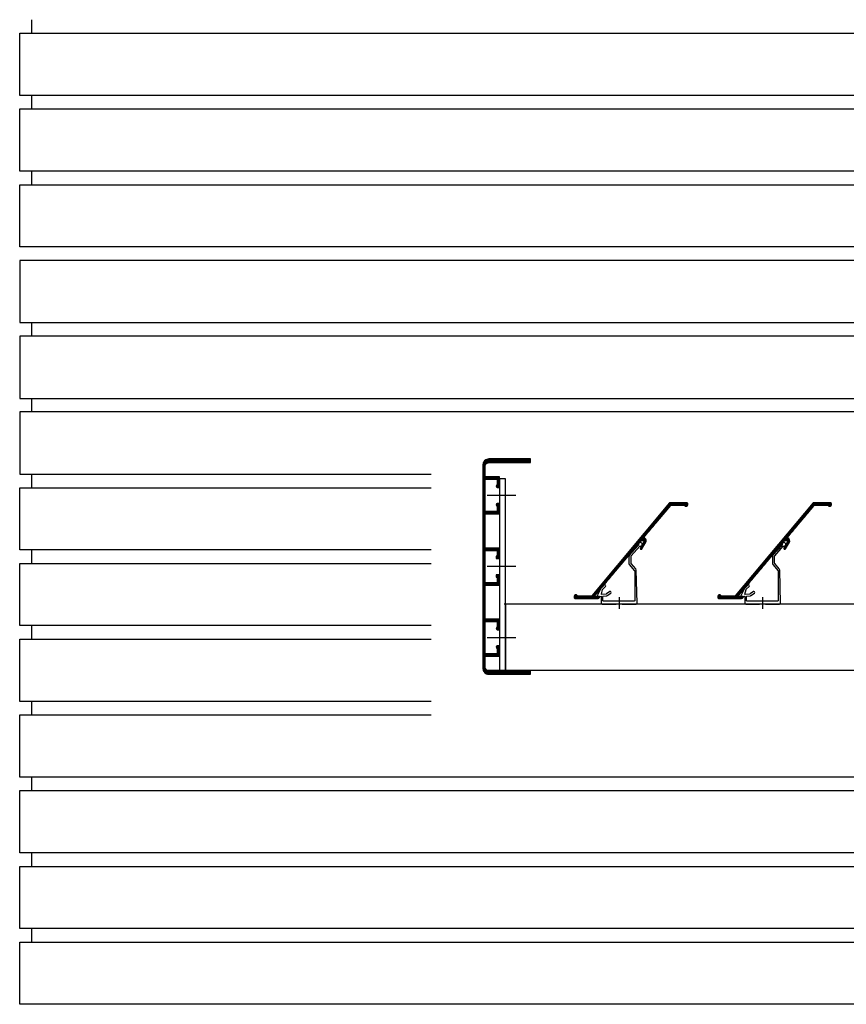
# Model space of a CAD drawing. Extents: x 0 to 140000, y 0 to 84100.
# Tile 4 of 105: x 12024 to 12715, y 14431 to 15255. Entities that reach past the tile are written whole.
import ezdxf

# ---------------------------------------------------------------- set-up
doc = ezdxf.new("R2010")
doc.units = 0
doc.header["$LTSCALE"] = 100
doc.header["$MEASUREMENT"] = 0
doc.linetypes.add('DASHDOT', pattern=[1, 0.5, -0.25, 0, -0.25])
for name, color, linetype in [('AL21----_BUITENWAND', 2, 'CONTINUOUS'), ('HATCH', 7, 'CONTINUOUS'), ('LAYER31', 3, 'CONTINUOUS')]:
    doc.layers.add(name, color=color, linetype=linetype)

# ---------------------------------------------------------------- blocks, each defined once
blk = doc.blocks.new('Q31A4-HN')
at = {"layer": 'HATCH', "color": 2, "linetype": 'CONTINUOUS'}
for p, q in [((9.4, 176.4), (-26, 176.4)), ((10.6, 176.1), (-26, 176.1)), ((11.5, 175.8), (-26, 175.8)), ((11.91, 175.5), (-26, 175.5)), ((12.31, 175.2), (-26, 175.2)), ((12.63, 174.9), (-26, 174.9)), ((12.83, 174.6), (-26, 174.6)), ((13.03, 174.3), (-26, 174.3)), ((13.23, 174), (-26, 174)), ((13.43, 173.7), (-26, 173.7)), ((13.62, 173.4), (9.49, 173.4)), ((13.68, 173.1), (10.4, 173.1)), ((13.74, 172.8), (10.85, 172.8)), ((13.8, 172.5), (11.2, 172.5)), ((13.86, 172.2), (11.4, 172.2)), ((13.92, 171.9), (11.6, 171.9)), ((13.98, 171.6), (11.78, 171.6)), ((14, 171.3), (11.84, 171.3)), ((14, 171), (11.9, 171)), ((14, 170.7), (11.96, 170.7)), ((14, 170.4), (12, 170.4)), ((14, 170.1), (12, 170.1)), ((14, 169.8), (12, 169.8)), ((14, 169.5), (12, 169.5)), ((14, 169.2), (12, 169.2)), ((14, 168.9), (12, 168.9)), ((14, 168.6), (12, 168.6)), ((14, 168.3), (12, 168.3)), ((14, 168), (12, 168)), ((14, 167.7), (12, 167.7)), ((14, 167.4), (12, 167.4)), ((14, 167.1), (12, 167.1)), ((14, 166.8), (12, 166.8)), ((14, 166.5), (12, 166.5)), ((14, 166.2), (12, 166.2)), ((14, 165.9), (12, 165.9)), ((14, 165.6), (12, 165.6)), ((14, 165.3), (12, 165.3)), ((14, 165), (12, 165)), ((14, 164.7), (12, 164.7)), ((14, 161.4), (0, 161.4)), ((14, 161.1), (0, 161.1)), ((14, 160.8), (0, 160.8)), ((14, 160.5), (0, 160.5)), ((14, 160.2), (0, 160.2)), ((14, 159.9), (0, 159.9)), ((14, 159.6), (0, 159.6)), ((1.8, 159.3), (0, 159.3)), ((1.8, 159), (0, 159)), ((1.8, 158.7), (0, 158.7)), ((1.8, 158.4), (0, 158.4)), ((1.8, 158.1), (0, 158.1)), ((1.8, 157.8), (0, 157.8)), ((1.8, 157.5), (0, 157.5)), ((1.8, 157.2), (0, 157.2)), ((1.8, 156.9), (0, 156.9)), ((1.8, 156.6), (0, 156.6)), ((14, 164.4), (12, 164.4)), ((14, 164.1), (12, 164.1)), ((14, 163.8), (12, 163.8)), ((14, 163.5), (12, 163.5)), ((14, 163.2), (12, 163.2)), ((14, 162.9), (12, 162.9)), ((14, 162.6), (12, 162.6)), ((14, 162.3), (12, 162.3)), ((14, 162), (12, 162)), ((14, 161.7), (12, 161.7)), ((14, 159.3), (12, 159.3)), ((14, 159), (12, 159)), ((14, 158.7), (12, 158.7)), ((14, 158.4), (12, 158.4)), ((14, 158.1), (12, 158.1)), ((14, 157.8), (12, 157.8)), ((14, 157.5), (12, 157.5)), ((14, 157.2), (12, 157.2)), ((14, 156.9), (12, 156.9)), ((14, 156.6), (12, 156.6)), ((1.8, 156.3), (0, 156.3)), ((1.8, 156), (0, 156)), ((1.8, 155.7), (0, 155.7)), ((1.8, 155.4), (0, 155.4)), ((1.87, 155.1), (0, 155.1)), ((2.14, 154.8), (0, 154.8)), ((2.41, 154.5), (0, 154.5)), ((2.68, 154.2), (0, 154.2)), ((2.68, 153.9), (0, 153.9)), ((2.63, 153.6), (0, 153.6)), ((2.57, 153.3), (0, 153.3)), ((2.34, 153), (0, 153)), ((14, 156.3), (12, 156.3)), ((14, 156), (12, 156)), ((14, 155.7), (12, 155.7)), ((14, 155.4), (12, 155.4)), ((14, 155.1), (12, 155.1)), ((14, 154.8), (12, 154.8)), ((14, 154.5), (12, 154.5)), ((14, 154.2), (12, 154.2)), ((14, 153.9), (12, 153.9)), ((14, 153.6), (12, 153.6)), ((14, 153.3), (12, 153.3)), ((14, 153), (12, 153)), ((14, 152.7), (12, 152.7)), ((14, 152.4), (12, 152.4)), ((14, 152.1), (12, 152.1)), ((14, 151.8), (12, 151.8)), ((14, 151.5), (12, 151.5)), ((14, 151.2), (12, 151.2)), ((14, 150.9), (12, 150.9)), ((14, 150.6), (12, 150.6)), ((14, 150.3), (12, 150.3)), ((14, 150), (12, 150)), ((14, 149.7), (12, 149.7)), ((14, 149.4), (12, 149.4)), ((14, 149.1), (12, 149.1)), ((14, 148.8), (12, 148.8)), ((14, 148.5), (12, 148.5)), ((14, 148.2), (12, 148.2)), ((14, 147.9), (12, 147.9)), ((14, 147.6), (12, 147.6)), ((14, 147.3), (12, 147.3)), ((14, 147), (12, 147)), ((14, 146.7), (12, 146.7)), ((14, 146.4), (12, 146.4)), ((14, 146.1), (12, 146.1)), ((14, 145.8), (12, 145.8)), ((14, 145.5), (12, 145.5)), ((14, 145.2), (12, 145.2)), ((14, 144.9), (12, 144.9)), ((14, 144.6), (12, 144.6)), ((14, 144.3), (12, 144.3)), ((14, 144), (12, 144)), ((14, 143.7), (12, 143.7)), ((14, 143.4), (12, 143.4)), ((14, 143.1), (12, 143.1)), ((14, 142.8), (12, 142.8)), ((14, 142.5), (12, 142.5)), ((14, 142.2), (12, 142.2)), ((14, 141.9), (12, 141.9)), ((14, 141.6), (12, 141.6)), ((14, 141.3), (12, 141.3)), ((14, 141), (12, 141)), ((14, 140.7), (12, 140.7)), ((14, 140.4), (12, 140.4)), ((14, 140.1), (12, 140.1)), ((1.89, 139.2), (0, 139.2)), ((2.55, 138.9), (0, 138.9)), ((2.66, 138.6), (0, 138.6)), ((2.78, 138.3), (0, 138.3)), ((2.69, 138), (0, 138)), ((2.57, 137.7), (0, 137.7)), ((2.38, 137.4), (0, 137.4)), ((2.08, 137.1), (0, 137.1)), ((1.8, 136.8), (0, 136.8)), ((1.8, 136.5), (0, 136.5)), ((1.8, 136.2), (0, 136.2)), ((1.8, 135.9), (0, 135.9)), ((1.8, 135.6), (0, 135.6)), ((1.8, 135.3), (0, 135.3)), ((1.8, 135), (0, 135)), ((1.8, 134.7), (0, 134.7)), ((1.8, 134.4), (0, 134.4)), ((1.8, 134.1), (0, 134.1)), ((1.8, 133.8), (0, 133.8)), ((1.8, 133.5), (0, 133.5)), ((1.8, 133.2), (0, 133.2)), ((1.8, 132.9), (0, 132.9)), ((1.8, 132.6), (0, 132.6)), ((14, 132.3), (0, 132.3)), ((14, 132), (0, 132)), ((14, 139.8), (12, 139.8)), ((14, 139.5), (12, 139.5)), ((14, 139.2), (12, 139.2)), ((14, 138.9), (12, 138.9)), ((14, 138.6), (12, 138.6)), ((14, 138.3), (12, 138.3)), ((14, 138), (12, 138)), ((14, 137.7), (12, 137.7)), ((14, 137.4), (12, 137.4)), ((14, 137.1), (12, 137.1)), ((14, 136.8), (12, 136.8)), ((14, 136.5), (12, 136.5)), ((14, 136.2), (12, 136.2)), ((14, 135.9), (12, 135.9)), ((14, 135.6), (12, 135.6)), ((14, 135.3), (12, 135.3)), ((14, 135), (12, 135)), ((14, 134.7), (12, 134.7)), ((14, 134.4), (12, 134.4)), ((14, 134.1), (12, 134.1)), ((14, 133.8), (12, 133.8)), ((14, 133.5), (12, 133.5)), ((14, 133.2), (12, 133.2)), ((14, 132.9), (12, 132.9)), ((14, 132.6), (12, 132.6)), ((14, 131.7), (0, 131.7)), ((14, 131.4), (0, 131.4)), ((14, 131.1), (0, 131.1)), ((14, 130.8), (0, 130.8)), ((14, 130.5), (0, 130.5)), ((14, 130.2), (12, 130.2)), ((14, 129.9), (12, 129.9)), ((14, 129.6), (12, 129.6)), ((14, 129.3), (12, 129.3)), ((14, 129), (12, 129)), ((14, 128.7), (12, 128.7)), ((14, 128.4), (12, 128.4)), ((14, 128.1), (12, 128.1)), ((14, 127.8), (12, 127.8)), ((14, 127.5), (12, 127.5)), ((14, 127.2), (12, 127.2)), ((14, 126.9), (12, 126.9)), ((14, 126.6), (12, 126.6)), ((14, 126.3), (12, 126.3)), ((14, 126), (12, 126)), ((14, 125.7), (12, 125.7)), ((14, 125.4), (12, 125.4)), ((14, 125.1), (12, 125.1)), ((14, 124.8), (12, 124.8)), ((14, 124.5), (12, 124.5)), ((14, 124.2), (12, 124.2)), ((14, 123.9), (12, 123.9)), ((14, 123.6), (12, 123.6)), ((14, 123.3), (12, 123.3)), ((14, 123), (12, 123)), ((14, 122.7), (12, 122.7)), ((14, 122.4), (12, 122.4)), ((14, 122.1), (12, 122.1)), ((14, 121.8), (12, 121.8)), ((14, 121.5), (12, 121.5)), ((14, 121.2), (12, 121.2)), ((14, 120.9), (12, 120.9)), ((14, 120.6), (12, 120.6)), ((14, 120.3), (12, 120.3)), ((14, 120), (12, 120)), ((14, 119.7), (12, 119.7)), ((14, 119.4), (12, 119.4)), ((14, 119.1), (12, 119.1)), ((14, 118.8), (12, 118.8)), ((14, 118.5), (12, 118.5)), ((14, 118.2), (12, 118.2)), ((14, 117.9), (12, 117.9)), ((14, 117.6), (12, 117.6)), ((14, 117.3), (12, 117.3)), ((14, 117), (12, 117)), ((14, 116.7), (12, 116.7)), ((14, 116.4), (12, 116.4)), ((14, 116.1), (12, 116.1)), ((14, 115.8), (12, 115.8)), ((14, 115.5), (12, 115.5)), ((14, 115.2), (12, 115.2)), ((14, 114.9), (12, 114.9)), ((14, 114.6), (12, 114.6)), ((14, 114.3), (12, 114.3)), ((14, 114), (12, 114)), ((14, 113.7), (12, 113.7)), ((14, 113.4), (12, 113.4)), ((14, 113.1), (12, 113.1)), ((14, 112.8), (12, 112.8)), ((14, 112.5), (12, 112.5)), ((14, 112.2), (12, 112.2)), ((14, 111.9), (12, 111.9)), ((14, 111.6), (12, 111.6)), ((14, 111.3), (12, 111.3)), ((14, 111), (12, 111)), ((14, 110.7), (12, 110.7)), ((14, 110.4), (12, 110.4)), ((14, 110.1), (12, 110.1)), ((14, 109.8), (12, 109.8)), ((14, 109.5), (12, 109.5)), ((14, 109.2), (12, 109.2)), ((14, 108.9), (12, 108.9)), ((14, 108.6), (12, 108.6)), ((14, 108.3), (12, 108.3)), ((14, 108), (12, 108)), ((14, 107.7), (12, 107.7)), ((14, 107.4), (12, 107.4)), ((14, 107.1), (12, 107.1)), ((14, 102), (0, 102)), ((14, 101.7), (0, 101.7)), ((14, 101.4), (0, 101.4)), ((14, 101.1), (0, 101.1)), ((14, 100.8), (0, 100.8)), ((14, 100.5), (0, 100.5)), ((14, 100.2), (0, 100.2)), ((1.8, 99.9), (0, 99.9)), ((1.8, 99.6), (0, 99.6)), ((1.8, 99.3), (0, 99.3)), ((1.8, 99), (0, 99)), ((14, 106.8), (12, 106.8)), ((14, 106.5), (12, 106.5)), ((14, 106.2), (12, 106.2)), ((14, 105.9), (12, 105.9)), ((14, 105.6), (12, 105.6)), ((14, 105.3), (12, 105.3)), ((14, 105), (12, 105)), ((14, 104.7), (12, 104.7)), ((14, 104.4), (12, 104.4)), ((14, 104.1), (12, 104.1)), ((14, 103.8), (12, 103.8)), ((14, 103.5), (12, 103.5)), ((14, 103.2), (12, 103.2)), ((14, 102.9), (12, 102.9)), ((14, 102.6), (12, 102.6)), ((14, 102.3), (12, 102.3)), ((14, 99.9), (12, 99.9)), ((14, 99.6), (12, 99.6)), ((14, 99.3), (12, 99.3)), ((14, 99), (12, 99)), ((1.8, 98.7), (0, 98.7)), ((1.8, 98.4), (0, 98.4)), ((1.8, 98.1), (0, 98.1)), ((1.8, 97.8), (0, 97.8)), ((1.8, 97.5), (0, 97.5)), ((1.8, 97.2), (0, 97.2)), ((1.8, 96.9), (0, 96.9)), ((1.8, 96.6), (0, 96.6)), ((1.8, 96.3), (0, 96.3)), ((1.8, 96), (0, 96)), ((1.8, 95.7), (0, 95.7)), ((1.8, 95.4), (0, 95.4)), ((2.8, 95.1), (0, 95.1)), ((2.8, 94.8), (0, 94.8)), ((2.8, 94.5), (0, 94.5)), ((2.8, 94.2), (0, 94.2)), ((2.8, 93.9), (0, 93.9)), ((2.8, 93.6), (0, 93.6)), ((2.8, 93.3), (0, 93.3)), ((14, 98.7), (12, 98.7)), ((14, 98.4), (12, 98.4)), ((14, 98.1), (12, 98.1)), ((14, 97.8), (12, 97.8)), ((14, 97.5), (12, 97.5)), ((14, 97.2), (12, 97.2)), ((14, 96.9), (12, 96.9)), ((14, 96.6), (12, 96.6)), ((14, 96.3), (12, 96.3)), ((14, 96), (12, 96)), ((14, 95.7), (12, 95.7)), ((14, 95.4), (12, 95.4)), ((14, 95.1), (12, 95.1)), ((14, 94.8), (12, 94.8)), ((14, 94.5), (12, 94.5)), ((14, 94.2), (12, 94.2)), ((14, 93.9), (12, 93.9)), ((14, 93.6), (12, 93.6)), ((14, 93.3), (12, 93.3)), ((14, 93), (12, 93)), ((14, 92.7), (12, 92.7)), ((14, 92.4), (12, 92.4)), ((14, 92.1), (12, 92.1)), ((14, 91.8), (12, 91.8)), ((14, 91.5), (12, 91.5)), ((14, 91.2), (12, 91.2)), ((14, 90.9), (12, 90.9)), ((14, 90.6), (12, 90.6)), ((14, 90.3), (12, 90.3)), ((14, 90), (12, 90)), ((14, 89.7), (12, 89.7)), ((14, 89.4), (12, 89.4)), ((14, 89.1), (12, 89.1)), ((14, 88.8), (12, 88.8)), ((14, 88.5), (12, 88.5)), ((14, 88.2), (12, 88.2)), ((14, 87.9), (12, 87.9)), ((14, 87.6), (12, 87.6)), ((14, 87.3), (12, 87.3)), ((14, 87), (12, 87)), ((14, 86.7), (12, 86.7)), ((14, 86.4), (12, 86.4)), ((14, 86.1), (12, 86.1)), ((14, 85.8), (12, 85.8)), ((14, 85.5), (12, 85.5)), ((14, 85.2), (12, 85.2)), ((14, 84.9), (12, 84.9)), ((14, 84.6), (12, 84.6)), ((14, 84.3), (12, 84.3)), ((14, 84), (12, 84)), ((14, 83.7), (12, 83.7)), ((14, 83.4), (12, 83.4)), ((14, 83.1), (12, 83.1)), ((14, 82.8), (12, 82.8)), ((14, 82.5), (12, 82.5)), ((2.8, 79.5), (0, 79.5)), ((2.8, 79.2), (0, 79.2)), ((2.8, 78.9), (0, 78.9)), ((2.8, 78.6), (0, 78.6)), ((2.8, 78.3), (0, 78.3)), ((2.8, 78), (0, 78)), ((1.8, 77.7), (0, 77.7)), ((1.8, 77.4), (0, 77.4)), ((1.8, 77.1), (0, 77.1)), ((1.8, 76.8), (0, 76.8)), ((1.8, 76.5), (0, 76.5)), ((1.8, 76.2), (0, 76.2)), ((1.8, 75.9), (0, 75.9)), ((1.8, 75.6), (0, 75.6)), ((1.8, 75.3), (0, 75.3)), ((1.8, 75), (0, 75)), ((1.8, 74.7), (0, 74.7)), ((1.8, 74.4), (0, 74.4)), ((14, 82.2), (12, 82.2)), ((14, 81.9), (12, 81.9)), ((14, 81.6), (12, 81.6)), ((14, 81.3), (12, 81.3)), ((14, 81), (12, 81)), ((14, 80.7), (12, 80.7)), ((14, 80.4), (12, 80.4)), ((14, 80.1), (12, 80.1)), ((14, 79.8), (12, 79.8)), ((14, 79.5), (12, 79.5)), ((14, 79.2), (12, 79.2)), ((14, 78.9), (12, 78.9)), ((14, 78.6), (12, 78.6)), ((14, 78.3), (12, 78.3)), ((14, 78), (12, 78)), ((14, 77.7), (12, 77.7)), ((14, 77.4), (12, 77.4)), ((14, 77.1), (12, 77.1)), ((14, 76.8), (12, 76.8)), ((14, 76.5), (12, 76.5)), ((14, 76.2), (12, 76.2)), ((14, 75.9), (12, 75.9)), ((14, 75.6), (12, 75.6)), ((14, 75.3), (12, 75.3)), ((14, 75), (12, 75)), ((14, 74.7), (12, 74.7)), ((14, 74.4), (12, 74.4)), ((1.8, 74.1), (0, 74.1)), ((1.8, 73.8), (0, 73.8)), ((1.8, 73.5), (0, 73.5)), ((1.8, 73.2), (0, 73.2)), ((14, 72.9), (0, 72.9)), ((14, 72.6), (0, 72.6)), ((14, 72.3), (0, 72.3)), ((14, 72), (0, 72)), ((14, 71.7), (0, 71.7)), ((14, 71.4), (0, 71.4)), ((14, 71.1), (0, 71.1)), ((14, 74.1), (12, 74.1)), ((14, 73.8), (12, 73.8)), ((14, 73.5), (12, 73.5)), ((14, 73.2), (12, 73.2)), ((14, 70.8), (12, 70.8)), ((14, 70.5), (12, 70.5)), ((14, 70.2), (12, 70.2)), ((14, 69.9), (12, 69.9)), ((14, 69.6), (12, 69.6)), ((14, 69.3), (12, 69.3)), ((14, 69), (12, 69)), ((14, 68.7), (12, 68.7)), ((14, 68.4), (12, 68.4)), ((14, 68.1), (12, 68.1)), ((14, 67.8), (12, 67.8)), ((14, 67.5), (12, 67.5)), ((14, 67.2), (12, 67.2)), ((14, 66.9), (12, 66.9)), ((14, 66.6), (12, 66.6)), ((14, 66.3), (12, 66.3)), ((14, 66), (12, 66)), ((14, 65.7), (12, 65.7)), ((14, 65.4), (12, 65.4)), ((14, 65.1), (12, 65.1)), ((14, 64.8), (12, 64.8)), ((14, 64.5), (12, 64.5)), ((14, 64.2), (12, 64.2)), ((14, 63.9), (12, 63.9)), ((14, 63.6), (12, 63.6)), ((14, 63.3), (12, 63.3)), ((14, 63), (12, 63)), ((14, 62.7), (12, 62.7)), ((14, 62.4), (12, 62.4)), ((14, 62.1), (12, 62.1)), ((14, 61.8), (12, 61.8)), ((14, 61.5), (12, 61.5)), ((14, 61.2), (12, 61.2)), ((14, 60.9), (12, 60.9)), ((14, 60.6), (12, 60.6)), ((14, 60.3), (12, 60.3)), ((14, 60), (12, 60)), ((14, 59.7), (12, 59.7)), ((14, 59.4), (12, 59.4)), ((14, 59.1), (12, 59.1)), ((14, 58.8), (12, 58.8)), ((14, 58.5), (12, 58.5)), ((14, 58.2), (12, 58.2)), ((14, 57.9), (12, 57.9)), ((14, 57.6), (12, 57.6)), ((14, 57.3), (12, 57.3)), ((14, 57), (12, 57)), ((14, 56.7), (12, 56.7)), ((14, 56.4), (12, 56.4)), ((14, 56.1), (12, 56.1)), ((14, 55.8), (12, 55.8)), ((14, 55.5), (12, 55.5)), ((14, 55.2), (12, 55.2)), ((14, 54.9), (12, 54.9)), ((14, 54.6), (12, 54.6)), ((14, 54.3), (12, 54.3)), ((14, 54), (12, 54)), ((14, 53.7), (12, 53.7)), ((14, 53.4), (12, 53.4)), ((14, 53.1), (12, 53.1)), ((14, 52.8), (12, 52.8)), ((14, 52.5), (12, 52.5)), ((14, 52.2), (12, 52.2)), ((14, 51.9), (12, 51.9)), ((14, 51.6), (12, 51.6)), ((14, 51.3), (12, 51.3)), ((14, 51), (12, 51)), ((14, 50.7), (12, 50.7)), ((14, 50.4), (12, 50.4)), ((14, 50.1), (12, 50.1)), ((14, 49.8), (12, 49.8)), ((14, 49.5), (12, 49.5)), ((14, 42.3), (0, 42.3)), ((14, 42), (0, 42)), ((14, 41.7), (0, 41.7)), ((14, 41.4), (0, 41.4)), ((14, 49.2), (12, 49.2)), ((14, 48.9), (12, 48.9)), ((14, 48.6), (12, 48.6)), ((14, 48.3), (12, 48.3)), ((14, 48), (12, 48)), ((14, 47.7), (12, 47.7)), ((14, 47.4), (12, 47.4)), ((14, 47.1), (12, 47.1)), ((14, 46.8), (12, 46.8)), ((14, 46.5), (12, 46.5)), ((14, 46.2), (12, 46.2)), ((14, 45.9), (12, 45.9)), ((14, 45.6), (12, 45.6)), ((14, 45.3), (12, 45.3)), ((14, 45), (12, 45)), ((14, 44.7), (12, 44.7)), ((14, 44.4), (12, 44.4)), ((14, 44.1), (12, 44.1)), ((14, 43.8), (12, 43.8)), ((14, 43.5), (12, 43.5)), ((14, 43.2), (12, 43.2)), ((14, 42.9), (12, 42.9)), ((14, 42.6), (12, 42.6)), ((14, 41.1), (0, 41.1)), ((14, 40.8), (0, 40.8)), ((1.8, 40.5), (0, 40.5)), ((1.8, 40.2), (0, 40.2)), ((1.8, 39.9), (0, 39.9)), ((1.8, 39.6), (0, 39.6)), ((1.8, 39.3), (0, 39.3)), ((1.8, 39), (0, 39)), ((1.8, 38.7), (0, 38.7)), ((1.8, 38.4), (0, 38.4)), ((1.8, 38.1), (0, 38.1)), ((1.8, 37.8), (0, 37.8)), ((1.8, 37.5), (0, 37.5)), ((1.8, 37.2), (0, 37.2)), ((1.8, 36.9), (0, 36.9)), ((1.8, 36.6), (0, 36.6)), ((1.8, 36.3), (0, 36.3)), ((1.93, 36), (0, 36)), ((2.16, 35.7), (0, 35.7)), ((2.39, 35.4), (0, 35.4)), ((2.61, 35.1), (0, 35.1)), ((2.78, 34.8), (0, 34.8)), ((2.68, 34.5), (0, 34.5)), ((2.58, 34.2), (0, 34.2)), ((2.11, 33.9), (0, 33.9)), ((14, 40.5), (12, 40.5)), ((14, 40.2), (12, 40.2)), ((14, 39.9), (12, 39.9)), ((14, 39.6), (12, 39.6)), ((14, 39.3), (12, 39.3)), ((14, 39), (12, 39)), ((14, 38.7), (12, 38.7)), ((14, 38.4), (12, 38.4)), ((14, 38.1), (12, 38.1)), ((14, 37.8), (12, 37.8)), ((14, 37.5), (12, 37.5)), ((14, 37.2), (12, 37.2)), ((14, 36.9), (12, 36.9)), ((14, 36.6), (12, 36.6)), ((14, 36.3), (12, 36.3)), ((14, 36), (12, 36)), ((14, 35.7), (12, 35.7)), ((14, 35.4), (12, 35.4)), ((14, 35.1), (12, 35.1)), ((14, 34.8), (12, 34.8)), ((14, 34.5), (12, 34.5)), ((14, 34.2), (12, 34.2)), ((14, 33.9), (12, 33.9)), ((14, 33.6), (12, 33.6)), ((14, 33.3), (12, 33.3)), ((14, 33), (12, 33)), ((14, 32.7), (12, 32.7)), ((14, 32.4), (12, 32.4)), ((14, 32.1), (12, 32.1)), ((14, 31.8), (12, 31.8)), ((14, 31.5), (12, 31.5)), ((14, 31.2), (12, 31.2)), ((14, 30.9), (12, 30.9)), ((14, 30.6), (12, 30.6)), ((14, 30.3), (12, 30.3)), ((14, 30), (12, 30)), ((14, 29.7), (12, 29.7)), ((14, 29.4), (12, 29.4)), ((14, 29.1), (12, 29.1)), ((14, 28.8), (12, 28.8)), ((14, 28.5), (12, 28.5)), ((14, 28.2), (12, 28.2)), ((14, 27.9), (12, 27.9)), ((14, 27.6), (12, 27.6)), ((14, 27.3), (12, 27.3)), ((14, 27), (12, 27)), ((14, 26.7), (12, 26.7)), ((14, 26.4), (12, 26.4)), ((14, 26.1), (12, 26.1)), ((14, 25.8), (12, 25.8)), ((14, 25.5), (12, 25.5)), ((14, 25.2), (12, 25.2)), ((14, 24.9), (12, 24.9)), ((2.16, 20.1), (0, 20.1)), ((2.53, 19.8), (0, 19.8)), ((2.63, 19.5), (0, 19.5)), ((2.73, 19.2), (0, 19.2)), ((2.66, 18.9), (0, 18.9)), ((2.42, 18.6), (0, 18.6)), ((2.18, 18.3), (0, 18.3)), ((1.94, 18), (0, 18)), ((1.8, 17.7), (0, 17.7)), ((1.8, 17.4), (0, 17.4)), ((1.8, 17.1), (0, 17.1)), ((1.8, 16.8), (0, 16.8)), ((1.8, 16.5), (0, 16.5)), ((14, 24.6), (12, 24.6)), ((14, 24.3), (12, 24.3)), ((14, 24), (12, 24)), ((14, 23.7), (12, 23.7)), ((14, 23.4), (12, 23.4)), ((14, 23.1), (12, 23.1)), ((14, 22.8), (12, 22.8)), ((14, 22.5), (12, 22.5)), ((14, 22.2), (12, 22.2)), ((14, 21.9), (12, 21.9)), ((14, 21.6), (12, 21.6)), ((14, 21.3), (12, 21.3)), ((14, 21), (12, 21)), ((14, 20.7), (12, 20.7)), ((14, 20.4), (12, 20.4)), ((14, 20.1), (12, 20.1)), ((14, 19.8), (12, 19.8)), ((14, 19.5), (12, 19.5)), ((14, 19.2), (12, 19.2)), ((14, 18.9), (12, 18.9)), ((14, 18.6), (12, 18.6)), ((14, 18.3), (12, 18.3)), ((14, 18), (12, 18)), ((14, 17.7), (12, 17.7)), ((14, 17.4), (12, 17.4)), ((14, 17.1), (12, 17.1)), ((14, 16.8), (12, 16.8)), ((14, 16.5), (12, 16.5)), ((1.8, 16.2), (0, 16.2)), ((1.8, 15.9), (0, 15.9)), ((1.8, 15.6), (0, 15.6)), ((1.8, 15.3), (0, 15.3)), ((1.8, 15), (0, 15)), ((1.8, 14.7), (0, 14.7)), ((1.8, 14.4), (0, 14.4)), ((1.8, 14.1), (0, 14.1)), ((1.8, 13.8), (0, 13.8)), ((1.8, 13.5), (0, 13.5)), ((14, 13.2), (0, 13.2)), ((14, 12.9), (0, 12.9)), ((14, 12.6), (0, 12.6)), ((14, 12.3), (0, 12.3)), ((14, 12), (0, 12)), ((14, 11.7), (0, 11.7)), ((14, 16.2), (12, 16.2)), ((14, 15.9), (12, 15.9)), ((14, 15.6), (12, 15.6)), ((14, 15.3), (12, 15.3)), ((14, 15), (12, 15)), ((14, 14.7), (12, 14.7)), ((14, 14.4), (12, 14.4)), ((14, 14.1), (12, 14.1)), ((14, 13.8), (12, 13.8)), ((14, 13.5), (12, 13.5)), ((14, 11.4), (12, 11.4)), ((14, 11.1), (12, 11.1)), ((14, 10.8), (12, 10.8)), ((14, 10.5), (12, 10.5)), ((14, 10.2), (12, 10.2)), ((14, 9.9), (12, 9.9)), ((14, 9.6), (12, 9.6)), ((14, 9.3), (12, 9.3)), ((14, 9), (12, 9)), ((14, 8.7), (12, 8.7)), ((14, 8.4), (12, 8.4)), ((13.76, 0.3), (11, 0.3)), ((13.82, 0.6), (11.27, 0.6)), ((13.88, 0.9), (11.47, 0.9)), ((13.94, 1.2), (11.67, 1.2)), ((14, 1.5), (11.8, 1.5)), ((14, 1.8), (11.86, 1.8)), ((14, 2.1), (11.92, 2.1)), ((14, 2.4), (11.98, 2.4)), ((14, 8.1), (12, 8.1)), ((14, 7.8), (12, 7.8)), ((14, 7.5), (12, 7.5)), ((14, 7.2), (12, 7.2)), ((14, 6.9), (12, 6.9)), ((14, 6.6), (12, 6.6)), ((14, 6.3), (12, 6.3)), ((14, 6), (12, 6)), ((14, 5.7), (12, 5.7)), ((14, 5.4), (12, 5.4)), ((14, 5.1), (12, 5.1)), ((14, 4.8), (12, 4.8)), ((14, 4.5), (12, 4.5)), ((14, 4.2), (12, 4.2)), ((14, 3.9), (12, 3.9)), ((14, 3.6), (12, 3.6)), ((14, 3.3), (12, 3.3)), ((14, 3), (12, 3)), ((14, 2.7), (12, 2.7)), ((13.48, -0.6), (-26, -0.6)), ((13.26, -0.9), (-26, -0.9)), ((13.03, -1.2), (-26, -1.2)), ((12.81, -1.5), (-26, -1.5)), ((12.59, -1.8), (-26, -1.8)), ((12.37, -2.1), (-26, -2.1)), ((12.11, -2.4), (-26, -2.4)), ((11.61, -2.7), (-26, -2.7)), ((11.11, -3), (-26, -3)), ((9.99, -3.3), (-26, -3.3)), ((13.64, -0.3), (10, -0.3)), ((13.7, 0), (10.55, 0))]:
    blk.add_line(p, q, dxfattribs=at)
at = {"layer": 'LAYER31', "color": 2, "linetype": 'CONTINUOUS'}
blk.add_lwpolyline([(-26, 173.5), (-26, 176.5), (9, 176.5), (11.36, 175.91), (12.54, 175.04), (13.62, 173.41), (14, 171.5), (14, 1.5), (13.62, -0.41), (12.17, -2.36), (10.91, -3.12), (9, -3.5), (-26, -3.5), (-26, -0.5), (9, -0.5), (10.15, -0.27), (11.12, 0.38), (11.77, 1.35), (12, 2.5), (12, 11.5), (0, 11.5), (0, 20.24), (1.8, 20.24), (2.46, 19.99), (2.78, 19.05), (1.8, 17.82), (1.8, 13.5), (12, 13.5), (12, 40.5), (1.8, 40.5), (1.8, 36.18), (2.8, 34.85), (2.54, 34.09), (1.8, 33.76), (0, 33.76), (0, 42.5), (12, 42.5), (12, 71), (0, 71), (0, 79.74), (2.8, 79.74), (2.8, 77.8), (1.8, 77.8), (1.8, 73), (12, 73), (12, 100), (1.8, 100), (1.8, 95.2), (2.8, 95.2), (2.8, 93.26), (0, 93.26), (0, 102), (12, 102), (12, 130.5), (0, 130.5), (0, 139.24), (1.8, 139.24), (2.54, 138.91), (2.8, 138.25), (2.49, 137.51), (1.8, 136.82), (1.8, 132.5), (12, 132.5), (12, 159.5), (1.8, 159.5), (1.8, 155.17), (2.72, 154.15), (2.54, 153.09), (1.8, 152.76), (0, 152.76), (0, 161.5), (12, 161.5), (12, 170.5), (11.77, 171.65), (11.12, 172.62), (10.15, 173.27), (9, 173.5)], close=True, dxfattribs=at)
at = {"layer": 'LAYER31', "color": 2, "linetype": 'DASHDOT'}
for points in [[(-13.7, 146), (10.3, 146)], [(-13.7, 86.5), (10.3, 86.5)], [(-13.7, 27), (10.3, 27)]]:
    blk.add_lwpolyline(points, dxfattribs=at)
blk = doc.blocks.new('Q31A2-HN')
at = {"layer": 'HATCH', "color": 2, "linetype": 'CONTINUOUS'}
for p, q in [((15.5, 84.3), (0, 84.3)), ((15.75, 84), (0, 84)), ((16.01, 83.7), (0, 83.7)), ((16.26, 83.4), (0, 83.4)), ((16.51, 83.1), (0.1, 83.1)), ((3.11, 82.8), (0.19, 82.8)), ((15.25, 84.6), (0.3, 84.6)), ((2.66, 82.5), (0.32, 82.5)), ((14.72, 84.9), (0.6, 84.9)), ((16.76, 82.8), (14, 82.8)), ((17.01, 82.5), (14.4, 82.5)), ((2.34, 82.2), (0.72, 82.2)), ((17.27, 82.2), (14.65, 82.2)), ((17.52, 81.9), (14.91, 81.9)), ((17.77, 81.6), (15.16, 81.6)), ((18.02, 81.3), (15.41, 81.3)), ((18.27, 81), (15.66, 81)), ((18.52, 80.7), (15.91, 80.7)), ((18.78, 80.4), (16.16, 80.4)), ((19.03, 80.1), (16.42, 80.1)), ((19.28, 79.8), (16.67, 79.8)), ((19.53, 79.5), (16.92, 79.5)), ((19.78, 79.2), (17.17, 79.2)), ((20.03, 78.9), (17.42, 78.9)), ((20.29, 78.6), (17.67, 78.6)), ((20.54, 78.3), (17.93, 78.3)), ((20.79, 78), (18.18, 78)), ((21.04, 77.7), (18.43, 77.7)), ((21.29, 77.4), (18.68, 77.4)), ((21.54, 77.1), (18.93, 77.1)), ((21.8, 76.8), (19.19, 76.8)), ((22.05, 76.5), (19.44, 76.5)), ((22.3, 76.2), (19.69, 76.2)), ((22.55, 75.9), (19.94, 75.9)), ((22.8, 75.6), (20.19, 75.6)), ((23.06, 75.3), (20.44, 75.3)), ((23.31, 75), (20.7, 75)), ((23.56, 74.7), (20.95, 74.7)), ((23.81, 74.4), (21.2, 74.4)), ((24.06, 74.1), (21.45, 74.1)), ((24.31, 73.8), (21.7, 73.8)), ((24.57, 73.5), (21.95, 73.5)), ((24.82, 73.2), (22.21, 73.2)), ((25.07, 72.9), (22.46, 72.9)), ((25.32, 72.6), (22.71, 72.6)), ((25.57, 72.3), (22.96, 72.3)), ((25.82, 72), (23.21, 72)), ((26.08, 71.7), (23.46, 71.7)), ((26.33, 71.4), (23.72, 71.4)), ((26.58, 71.1), (23.97, 71.1)), ((26.83, 70.8), (24.22, 70.8)), ((27.08, 70.5), (24.47, 70.5)), ((27.33, 70.2), (24.72, 70.2)), ((27.59, 69.9), (24.98, 69.9)), ((27.84, 69.6), (25.23, 69.6)), ((28.09, 69.3), (25.48, 69.3)), ((28.34, 69), (25.73, 69)), ((28.59, 68.7), (25.98, 68.7)), ((28.85, 68.4), (26.23, 68.4)), ((29.1, 68.1), (26.49, 68.1)), ((29.35, 67.8), (26.74, 67.8)), ((29.6, 67.5), (26.99, 67.5)), ((29.85, 67.2), (27.24, 67.2)), ((30.1, 66.9), (27.49, 66.9)), ((30.36, 66.6), (27.74, 66.6)), ((30.61, 66.3), (28, 66.3)), ((30.86, 66), (28.25, 66)), ((31.11, 65.7), (28.5, 65.7)), ((31.36, 65.4), (28.75, 65.4)), ((31.61, 65.1), (29, 65.1)), ((31.87, 64.8), (29.26, 64.8)), ((32.12, 64.5), (29.51, 64.5)), ((32.37, 64.2), (29.76, 64.2)), ((32.62, 63.9), (30.01, 63.9)), ((32.87, 63.6), (30.26, 63.6)), ((33.12, 63.3), (30.51, 63.3)), ((33.38, 63), (30.77, 63)), ((33.63, 62.7), (31.02, 62.7)), ((33.88, 62.4), (31.27, 62.4)), ((34.13, 62.1), (31.52, 62.1)), ((34.38, 61.8), (31.77, 61.8)), ((34.64, 61.5), (32.02, 61.5)), ((34.89, 61.2), (32.28, 61.2)), ((35.14, 60.9), (32.53, 60.9)), ((35.39, 60.6), (32.78, 60.6)), ((35.64, 60.3), (33.03, 60.3)), ((35.89, 60), (33.28, 60)), ((36.15, 59.7), (33.54, 59.7)), ((36.4, 59.4), (33.79, 59.4)), ((36.65, 59.1), (34.04, 59.1)), ((36.9, 58.8), (34.29, 58.8)), ((37.15, 58.5), (34.54, 58.5)), ((37.4, 58.2), (34.79, 58.2)), ((37.66, 57.9), (35.05, 57.9)), ((36.4, 52.8), (34.79, 52.8)), ((36.4, 53.1), (34.8, 53.1)), ((36.83, 53.4), (34.82, 53.4)), ((41.18, 53.7), (34.84, 53.7)), ((36.48, 52.5), (34.89, 52.5)), ((40.93, 54), (34.93, 54)), ((36.65, 52.2), (34.99, 52.2)), ((40.68, 54.3), (35.07, 54.3)), ((36.83, 51.9), (35.09, 51.9)), ((40.42, 54.6), (35.24, 54.6)), ((37, 51.6), (35.27, 51.6)), ((37.91, 57.6), (35.3, 57.6)), ((37.17, 51.3), (35.44, 51.3)), ((40.17, 54.9), (35.51, 54.9)), ((38.16, 57.3), (35.55, 57.3)), ((37.35, 51), (35.61, 51)), ((37.52, 50.7), (35.79, 50.7)), ((38.41, 57), (35.8, 57)), ((39.92, 55.2), (35.81, 55.2)), ((37.69, 50.4), (35.96, 50.4)), ((38.66, 56.7), (36.05, 56.7)), ((37.87, 50.1), (36.13, 50.1)), ((39.67, 55.5), (36.17, 55.5)), ((38.91, 56.4), (36.3, 56.4)), ((38.04, 49.8), (36.31, 49.8)), ((39.42, 55.8), (36.32, 55.8)), ((39.17, 56.1), (36.35, 56.1)), ((38.21, 49.5), (36.48, 49.5)), ((41.43, 53.4), (38.59, 53.4)), ((41.68, 53.1), (39.07, 53.1)), ((41.94, 52.8), (39.32, 52.8)), ((42.19, 52.5), (39.37, 52.5)), ((42.44, 52.2), (39.38, 52.2)), ((42.69, 51.9), (39.64, 51.9)), ((42.94, 51.6), (40.33, 51.6)), ((43.19, 51.3), (40.58, 51.3)), ((43.45, 51), (40.83, 51)), ((43.7, 50.7), (41.09, 50.7)), ((43.95, 50.4), (41.34, 50.4)), ((44.2, 50.1), (41.59, 50.1)), ((44.45, 49.8), (41.84, 49.8)), ((44.7, 49.5), (42.09, 49.5)), ((38.39, 49.2), (36.65, 49.2)), ((38.56, 48.9), (36.83, 48.9)), ((38.73, 48.6), (37, 48.6)), ((38.91, 48.3), (37.17, 48.3)), ((39.08, 48), (37.35, 48)), ((39.25, 47.7), (37.52, 47.7)), ((39.43, 47.4), (37.69, 47.4)), ((39.6, 47.1), (37.87, 47.1)), ((39.66, 46.8), (38.04, 46.8)), ((39.67, 46.5), (38.21, 46.5)), ((39.47, 46.2), (38.48, 46.2)), ((44.96, 49.2), (42.34, 49.2)), ((45.21, 48.9), (42.6, 48.9)), ((45.46, 48.6), (42.85, 48.6)), ((45.71, 48.3), (43.1, 48.3)), ((45.96, 48), (43.35, 48)), ((46.21, 47.7), (43.6, 47.7)), ((46.47, 47.4), (43.85, 47.4)), ((46.72, 47.1), (44.11, 47.1)), ((46.97, 46.8), (44.36, 46.8)), ((47.22, 46.5), (44.61, 46.5)), ((47.47, 46.2), (44.86, 46.2)), ((47.73, 45.9), (45.11, 45.9)), ((47.98, 45.6), (45.37, 45.6)), ((48.23, 45.3), (45.62, 45.3)), ((48.48, 45), (45.87, 45)), ((48.73, 44.7), (46.12, 44.7)), ((48.98, 44.4), (46.37, 44.4)), ((49.24, 44.1), (46.62, 44.1)), ((49.49, 43.8), (46.88, 43.8)), ((49.74, 43.5), (47.13, 43.5)), ((49.99, 43.2), (47.38, 43.2)), ((50.24, 42.9), (47.63, 42.9)), ((50.49, 42.6), (47.88, 42.6)), ((50.75, 42.3), (48.13, 42.3)), ((51, 42), (48.39, 42)), ((51.25, 41.7), (48.64, 41.7)), ((51.5, 41.4), (48.89, 41.4)), ((51.75, 41.1), (49.14, 41.1)), ((52, 40.8), (49.39, 40.8)), ((52.26, 40.5), (49.64, 40.5)), ((52.51, 40.2), (49.9, 40.2)), ((52.76, 39.9), (50.15, 39.9)), ((53.01, 39.6), (50.4, 39.6)), ((53.26, 39.3), (50.65, 39.3)), ((53.51, 39), (50.9, 39)), ((53.77, 38.7), (51.16, 38.7)), ((54.02, 38.4), (51.41, 38.4)), ((54.27, 38.1), (51.66, 38.1)), ((54.52, 37.8), (51.91, 37.8)), ((54.77, 37.5), (52.16, 37.5)), ((55.03, 37.2), (52.41, 37.2)), ((55.28, 36.9), (52.67, 36.9)), ((55.53, 36.6), (52.92, 36.6)), ((55.78, 36.3), (53.17, 36.3)), ((56.03, 36), (53.42, 36)), ((56.28, 35.7), (53.67, 35.7)), ((56.54, 35.4), (53.92, 35.4)), ((56.79, 35.1), (54.18, 35.1)), ((57.04, 34.8), (54.43, 34.8)), ((57.29, 34.5), (54.68, 34.5)), ((57.54, 34.2), (54.93, 34.2)), ((57.79, 33.9), (55.18, 33.9)), ((58.05, 33.6), (55.43, 33.6)), ((58.3, 33.3), (55.69, 33.3)), ((58.55, 33), (55.94, 33)), ((58.8, 32.7), (56.19, 32.7)), ((59.05, 32.4), (56.44, 32.4)), ((59.3, 32.1), (56.69, 32.1)), ((59.56, 31.8), (56.95, 31.8)), ((59.81, 31.5), (57.2, 31.5)), ((60.06, 31.2), (57.45, 31.2)), ((60.31, 30.9), (57.7, 30.9)), ((60.56, 30.6), (57.95, 30.6)), ((60.82, 30.3), (58.2, 30.3)), ((61.07, 30), (58.46, 30)), ((61.32, 29.7), (58.71, 29.7)), ((61.57, 29.4), (58.96, 29.4)), ((61.82, 29.1), (59.21, 29.1)), ((62.07, 28.8), (59.46, 28.8)), ((62.33, 28.5), (59.71, 28.5)), ((62.58, 28.2), (59.97, 28.2)), ((62.83, 27.9), (60.22, 27.9)), ((63.08, 27.6), (60.47, 27.6)), ((63.33, 27.3), (60.72, 27.3)), ((63.58, 27), (60.97, 27)), ((63.84, 26.7), (61.22, 26.7)), ((64.09, 26.4), (61.48, 26.4)), ((64.34, 26.1), (61.73, 26.1)), ((64.59, 25.8), (61.98, 25.8)), ((64.84, 25.5), (62.23, 25.5)), ((65.09, 25.2), (62.48, 25.2)), ((65.35, 24.9), (62.74, 24.9)), ((65.6, 24.6), (62.99, 24.6)), ((65.85, 24.3), (63.24, 24.3)), ((66.1, 24), (63.49, 24)), ((66.35, 23.7), (63.74, 23.7)), ((66.6, 23.4), (63.99, 23.4)), ((66.86, 23.1), (64.25, 23.1)), ((67.11, 22.8), (64.5, 22.8)), ((67.36, 22.5), (64.75, 22.5)), ((67.61, 22.2), (65, 22.2)), ((67.86, 21.9), (65.25, 21.9)), ((68.12, 21.6), (65.5, 21.6)), ((68.37, 21.3), (65.76, 21.3)), ((68.62, 21), (66.01, 21)), ((68.87, 20.7), (66.26, 20.7)), ((69.12, 20.4), (66.51, 20.4)), ((69.37, 20.1), (66.76, 20.1)), ((69.63, 19.8), (67.01, 19.8)), ((69.88, 19.5), (67.27, 19.5)), ((70.13, 19.2), (67.52, 19.2)), ((70.38, 18.9), (67.77, 18.9)), ((70.63, 18.6), (68.02, 18.6)), ((70.88, 18.3), (68.27, 18.3)), ((71.14, 18), (68.53, 18)), ((71.39, 17.7), (68.78, 17.7)), ((71.64, 17.4), (69.03, 17.4)), ((71.89, 17.1), (69.28, 17.1)), ((72.14, 16.8), (69.53, 16.8)), ((72.39, 16.5), (69.78, 16.5)), ((72.65, 16.2), (70.04, 16.2)), ((72.9, 15.9), (70.29, 15.9)), ((73.15, 15.6), (70.54, 15.6)), ((73.4, 15.3), (70.79, 15.3)), ((73.65, 15), (71.04, 15)), ((73.91, 14.7), (71.29, 14.7)), ((74.16, 14.4), (71.55, 14.4)), ((74.41, 14.1), (71.8, 14.1)), ((74.66, 13.8), (72.05, 13.8)), ((74.91, 13.5), (72.3, 13.5)), ((75.16, 13.2), (72.55, 13.2)), ((75.42, 12.9), (72.8, 12.9)), ((75.67, 12.6), (73.06, 12.6)), ((75.92, 12.3), (73.31, 12.3)), ((76.17, 12), (73.56, 12)), ((76.42, 11.7), (73.81, 11.7)), ((76.67, 11.4), (74.06, 11.4)), ((76.93, 11.1), (74.32, 11.1)), ((77.18, 10.8), (74.57, 10.8)), ((77.43, 10.5), (74.82, 10.5)), ((77.68, 10.2), (75.07, 10.2)), ((77.93, 9.9), (75.32, 9.9)), ((78.18, 9.6), (75.57, 9.6)), ((78.44, 9.3), (75.83, 9.3)), ((78.69, 9), (76.08, 9)), ((78.94, 8.7), (76.33, 8.7)), ((79.19, 8.4), (76.58, 8.4)), ((95, 6), (73.6, 6)), ((95, 6.3), (73.62, 6.3)), ((95, 5.7), (73.72, 5.7)), ((94.9, 5.4), (73.96, 5.4)), ((94.6, 5.1), (74.29, 5.1)), ((79.44, 8.1), (76.83, 8.1)), ((79.7, 7.8), (77.08, 7.8)), ((79.95, 7.5), (77.34, 7.5)), ((94.93, 6.6), (77.47, 6.6)), ((80.2, 7.2), (77.57, 7.2)), ((94.81, 6.9), (77.63, 6.9)), ((94.7, 7.2), (92.24, 7.2)), ((94.47, 7.5), (92.59, 7.5)), ((94.02, 7.8), (93.4, 7.8))]:
    blk.add_line(p, q, dxfattribs=at)
at = {"layer": 'LAYER31', "color": 2, "linetype": 'CONTINUOUS'}
blk.add_lwpolyline([(14.25, 82.69), (13.79, 82.9), (3.29, 82.9), (2.78, 82.62), (2.22, 82.09), (1.02, 81.98), (0.28, 82.53), (0, 83.4), (0, 84.3), (0.6, 84.9), (14.72, 84.9), (15.18, 84.69), (80.27, 7.12), (80.73, 6.9), (91.71, 6.9), (92.23, 7.19), (92.92, 7.78), (93.98, 7.82), (94.62, 7.39), (95, 6.4), (95, 5.5), (94.4, 4.9), (75.02, 4.9), (74.31, 5.08), (73.77, 5.57), (73.52, 6.2), (73.72, 6.4), (77.19, 6.4), (77.66, 6.74), (77.57, 7.22), (40.21, 51.74), (39.39, 51.97), (39.36, 52.76), (38.97, 53.22), (38.59, 53.4), (36.83, 53.4), (36.41, 53.17), (36.39, 52.65), (39.62, 47.07), (39.7, 46.56), (39.38, 46.06), (38.79, 45.96), (38.32, 46.32), (35.09, 51.9), (34.78, 52.84), (34.85, 53.83), (35.16, 54.51), (35.65, 55.07), (36.31, 55.62), (36.37, 56.32)], close=True, dxfattribs=at)
at = {"layer": 'LAYER31', "color": 1, "linetype": 'CONTINUOUS'}
blk.add_lwpolyline([(40.14, 48.51), (39.74, 48.66), (39.28, 48.68), (38.85, 48.85), (38.49, 49.13), (38.23, 49.52), (38.1, 49.96), (38.11, 50.42), (38.27, 50.85), (38.54, 51.22), (38.92, 51.49), (39.35, 51.63), (39.82, 51.63), (40.25, 51.49), (40.63, 51.23), (40.91, 50.86), (41.06, 50.43), (41.08, 49.97), (41.22, 49.56), (48.86, 41.1), (49.25, 40.1), (49.25, 34.19), (48.89, 33.22), (44.45, 27.92), (44.33, 27.59), (44.33, 2.99), (44.92, 2.5), (70.43, 2.5), (70.93, 3), (70.93, 6.63), (70.75, 6.84), (67.57, 7.12), (67.33, 7.2), (64.3, 9.32), (63.98, 9.9), (64.19, 10.46), (64.66, 10.68), (65.16, 10.55), (67.86, 8.66), (68.1, 8.57), (72.03, 8.23), (72.24, 8.48), (71.22, 12.29), (71.09, 12.52), (68.76, 14.85), (68.54, 15.39), (68.73, 15.88), (69.2, 16.12), (69.82, 15.91), (72.62, 13.11), (75.92, 6.54), (75.82, 6.4), (72.54, 6.69), (72.43, 6.59), (72.43, 1), (71.43, 0), (59.93, 0), (59.76, 0.3), (55.11, 0.3), (54.93, 0), (43.43, 0), (42.43, 1), (43.15, 28.66), (43.5, 29.59), (47.33, 34.15), (47.45, 34.48), (47.45, 40.25), (47.32, 40.59)], close=True, dxfattribs=at)
at = {"layer": 'LAYER31', "color": 2, "linetype": 'DASHDOT'}
blk.add_lwpolyline([(57.43, 5.96), (57.43, -3.74)], dxfattribs=at)

msp = doc.modelspace()

# ---------------------------------------------------------------- linework, layer by layer
at = {"layer": 'AL21----_BUITENWAND', "color": 42}
for p, q in [((12033.61, 15254.69), (12033.61, 15243.36)), ((12023.61, 15243.36), (13210.09, 15243.36)), ((12023.61, 15191.36), (12023.61, 15243.36)), ((13210.09, 15191.36), (12023.61, 15191.36)), ((12033.61, 15191.36), (12033.61, 15180.02)), ((12023.61, 15180.02), (13210.09, 15180.02)), ((12023.61, 15128.02), (12023.61, 15180.02)), ((13210.09, 15128.02), (12023.61, 15128.02)), ((12033.61, 15128.02), (12033.61, 15116.69)), ((12023.61, 15116.69), (13210.09, 15116.69)), ((12023.61, 15064.69), (12023.61, 15116.69)), ((13210.09, 15064.69), (12023.61, 15064.69)), ((13210.09, 15053.36), (12023.61, 15053.36)), ((12023.61, 15053.36), (12023.61, 15001.36)), ((12023.61, 15001.36), (13210.09, 15001.36)), ((12033.61, 15001.36), (12033.61, 14990.02)), ((13210.09, 14990.02), (12023.61, 14990.02)), ((12023.61, 14990.02), (12023.61, 14938.02)), ((12023.61, 14938.02), (13210.09, 14938.02)), ((12033.61, 14938.02), (12033.61, 14926.69)), ((13210.09, 14926.69), (12023.61, 14926.69)), ((12023.61, 14926.69), (12023.61, 14874.69)), ((12023.61, 14874.69), (12367.5, 14874.69)), ((12033.61, 14874.69), (12033.61, 14863.36)), ((12023.61, 14863.36), (12367.5, 14863.36)), ((12023.61, 14811.36), (12023.61, 14863.36)), ((12367.5, 14811.36), (12023.61, 14811.36)), ((12033.61, 14811.36), (12033.61, 14800.02)), ((12023.61, 14800.02), (12367.5, 14800.02)), ((12023.61, 14748.02), (12023.61, 14800.02)), ((12367.5, 14748.02), (12023.61, 14748.02)), ((12033.61, 14748.02), (12033.61, 14736.69)), ((12023.61, 14736.69), (12367.5, 14736.69)), ((12023.61, 14684.69), (12023.61, 14736.69)), ((12367.5, 14684.69), (12023.61, 14684.69)), ((12033.61, 14684.69), (12033.61, 14673.36)), ((12023.61, 14673.36), (12367.5, 14673.36)), ((12023.61, 14621.36), (12023.61, 14673.36)), ((13210.09, 14621.36), (12023.61, 14621.36)), ((12033.61, 14621.36), (12033.61, 14610.02)), ((12023.61, 14610.02), (13210.09, 14610.02)), ((12023.61, 14558.02), (12023.61, 14610.02)), ((13210.09, 14558.02), (12023.61, 14558.02)), ((12033.61, 14558.02), (12033.61, 14546.69)), ((12023.61, 14546.69), (13210.09, 14546.69)), ((12023.61, 14494.69), (12023.61, 14546.69)), ((13210.09, 14494.69), (12023.61, 14494.69)), ((12033.61, 14494.69), (12033.61, 14483.36)), ((12023.61, 14483.36), (13210.09, 14483.36)), ((12023.61, 14431.36), (12023.61, 14483.36)), ((13210.09, 14431.36), (12023.61, 14431.36))]:
    msp.add_line(p, q, dxfattribs=at)
at = {"layer": 'LAYER31', "color": 1, "linetype": 'CONTINUOUS'}
for p, q in [((13209.62, 14765.86), (12428.62, 14765.86)), ((12429.62, 14765.86), (12429.62, 14710.85)), ((12428.62, 14710.85), (13209.62, 14710.85))]:
    msp.add_line(p, q, dxfattribs=at)
msp.add_lwpolyline([(12429.62, 14870.84), (12424.62, 14870.84), (12424.62, 14710.85), (12429.62, 14710.85)], close=True, dxfattribs=at)
msp.add_lwpolyline([(12429.62, 14870.84), (12424.62, 14870.84), (12424.62, 14710.85), (12429.62, 14710.85)], close=True, dxfattribs=at)

# ---------------------------------------------------------------- block references
at = {"layer": 'LAYER31', "extrusion": (0, 0, -1), "zscale": -1}
for name, p in [('Q31A4-HN', (-12424.62, 14710.85)), ('Q31A2-HN', (-12582.05, 14765.86)), ('Q31A2-HN', (-12702.05, 14765.86))]:
    msp.add_blockref(name, p, dxfattribs=at)

doc.saveas('drawing.dxf')
